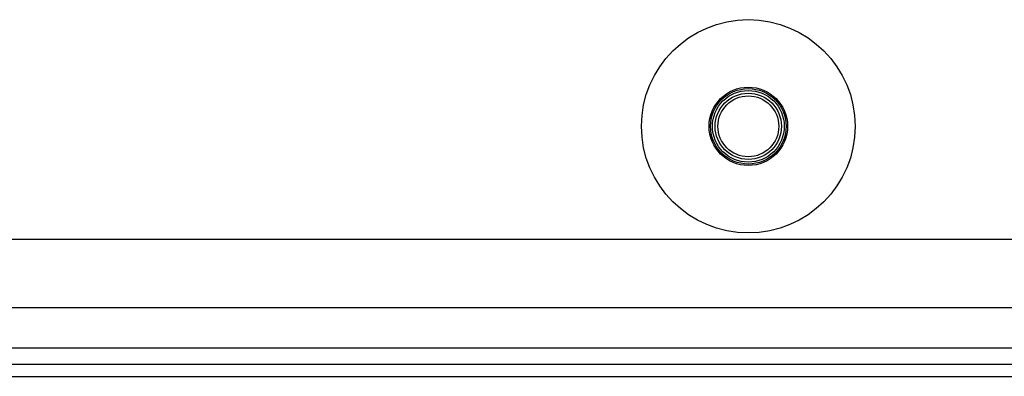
# Model space of a CAD drawing. Header units: inches. Extents: x 7 to 171, y 11 to 89.
# Tile 24 of 128: x 18.57 to 24.21, y 31.98 to 34.02. Entities that reach past the tile are written whole.
import ezdxf

# ---------------------------------------------------------------- set-up
doc = ezdxf.new("R2010")
doc.units = ezdxf.units.IN
doc.header["$MEASUREMENT"] = 0
doc.layers.add('Visible Edges(ANSI)', color=7, linetype='Continuous', lineweight=25)
doc.layers.add('Visible Tangent Edges(ANSI)', color=7, linetype='Continuous', lineweight=25)

msp = doc.modelspace()

# ---------------------------------------------------------------- linework, layer by layer
at = {"layer": 'Visible Edges(ANSI)'}
for p, q in [((8.1583, 32.7631), (24.8567, 32.7631)), ((24.8726, 32.3694), (8.1583, 32.3694)), ((43.0386, 32.0437), (7.4426, 32.0437)), ((7.4426, 31.9757), (43.0386, 31.9757))]:
    msp.add_line(p, q, dxfattribs=at)
for radius in [0.6122, 0.19]:
    msp.add_circle((22.7406, 33.4107), radius, dxfattribs=at)
at = {"layer": 'Visible Tangent Edges(ANSI)'}
msp.add_line((43.0386, 32.1367), (7.4426, 32.1367), dxfattribs=at)
for radius in [0.2248, 0.2167, 0.2057, 0.1744]:
    msp.add_circle((22.7406, 33.4107), radius, dxfattribs=at)

doc.saveas('drawing.dxf')
